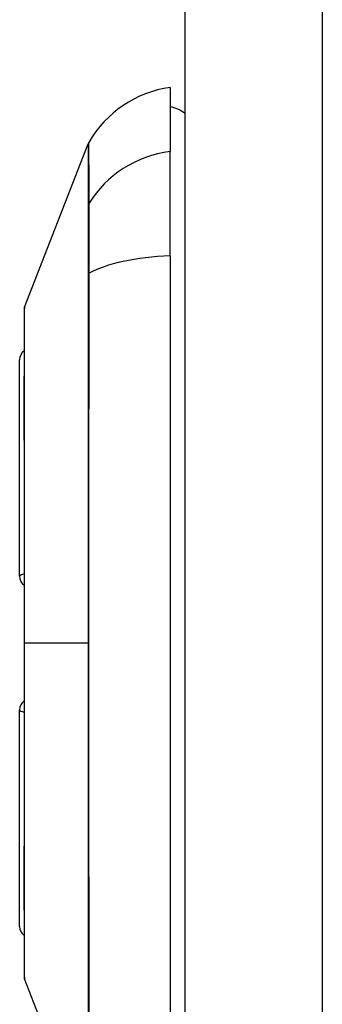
# Model space of a CAD drawing. Header units: inches. Extents: x 0 to 80.3, y -11 to 43.1.
# Tile 66 of 74: x 46.9 to 47.2, y 16.8 to 17.9. Entities that reach past the tile are written whole.
import ezdxf

# ---------------------------------------------------------------- set-up
doc = ezdxf.new("R2010")
doc.units = ezdxf.units.IN
doc.header["$MEASUREMENT"] = 0
doc.layers.add('Visible Edges(ANSI)', color=7, linetype='Continuous', lineweight=25)
doc.layers.add('Visible Tangent Edges(ANSI)', color=7, linetype='Continuous', lineweight=25)

msp = doc.modelspace()

# ---------------------------------------------------------------- linework, layer by layer
at = {"layer": 'Visible Edges(ANSI)'}
for p, q in [((47.0667, 32.6239), (47.0667, 13.1129)), ((47.0509, 17.8074), (47.0509, 17.7394)), ((46.8964, 17.5738), (46.964, 17.7477)), ((47.0509, 17.6286), (47.0509, 17.7394)), ((47.0509, 17.6286), (47.0509, 16.8051)), ((46.8911, 17.2879), (46.8911, 17.5181)), ((46.8911, 16.9157), (46.8911, 17.1459)), ((46.964, 16.6861), (46.8964, 16.86))]:
    msp.add_line(p, q, dxfattribs=at)
at = {"layer": 'Visible Edges(ANSI)', "flags": 128}
msp.add_lwpolyline([(46.896, 17.572), (46.896, 17.5716), (46.896, 17.5703), (46.896, 17.5681), (46.896, 17.5652), (46.896, 17.5614), (46.896, 17.5567), (46.896, 17.5513), (46.896, 17.545), (46.8959, 17.5379), (46.8959, 17.5301), (46.8959, 17.5215), (46.8959, 17.5121), (46.8959, 17.5022), (46.8958, 17.4915), (46.8958, 17.4802), (46.8958, 17.4682), (46.8958, 17.4556), (46.8958, 17.4424), (46.8959, 17.4287), (46.8959, 17.4145), (46.8959, 17.3997), (46.8959, 17.3845), (46.8959, 17.3689), (46.896, 17.353), (46.896, 17.3368), (46.896, 17.3203), (46.896, 17.3035), (46.896, 17.2865), (46.896, 17.2693), (46.896, 17.2519), (46.896, 17.2346), (46.896, 17.2172), (46.896, 17.1998), (46.896, 17.1824), (46.896, 17.1651), (46.896, 17.1478), (46.896, 17.1307), (46.896, 17.1139), (46.896, 17.0973), (46.896, 17.0811), (46.8959, 17.0652), (46.8959, 17.0496), (46.8959, 17.0343), (46.8959, 17.0195), (46.8959, 17.0052), (46.8958, 16.9914), (46.8958, 16.9782), (46.8958, 16.9656), (46.8958, 16.9536), (46.8958, 16.9423), (46.8959, 16.9316), (46.8959, 16.9216), (46.8959, 16.9123), (46.8959, 16.9037), (46.8959, 16.8959), (46.896, 16.8888), (46.896, 16.8825), (46.896, 16.877), (46.896, 16.8724), (46.896, 16.8686), (46.896, 16.8656), (46.896, 16.8635), (46.896, 16.8622), (46.896, 16.8618)], dxfattribs=at)
at = {"layer": 'Visible Edges(ANSI)'}
for centre, radius, start, end in [((47.0672, 17.6905), 0.1181, 97.9413, 150.2709), ((47.043, 17.7484), 0.0394, 53.1301, 78.463), ((46.9732, 17.7442), 0.00984, 150.2709, 158.7495), ((46.901, 17.572), 0.00492, 158.7495, 179.7912), ((46.9029, 17.5181), 0.0118, 126.5366, 180), ((46.9029, 17.2879), 0.0118, 180, 234.1258), ((46.9029, 17.1459), 0.0118, 125.8742, 180), ((46.9029, 16.9157), 0.0118, 180, 233.4634), ((46.901, 16.8618), 0.00492, 180.2088, 201.2505)]:
    msp.add_arc(centre, radius, start, end, dxfattribs=at)
at = {"layer": 'Visible Tangent Edges(ANSI)'}
for p, q in [((47.2127, 13.1129), (47.2127, 32.6239)), ((46.964, 17.6825), (46.964, 17.6824)), ((46.964, 17.6093), (46.964, 17.6089)), ((46.896, 17.2169), (46.8964, 17.2169)), ((46.964, 17.2169), (46.8964, 17.2169))]:
    msp.add_line(p, q, dxfattribs=at)
at = {"layer": 'Visible Tangent Edges(ANSI)', "flags": 128}
for points in [[(46.9649, 17.6845), (46.9649, 17.6897), (46.9649, 17.6947), (46.9648, 17.6995), (46.9648, 17.704), (46.9648, 17.7084), (46.9648, 17.7126), (46.9648, 17.7165), (46.9648, 17.7202), (46.9648, 17.7237), (46.9647, 17.7269), (46.9647, 17.73), (46.9647, 17.7328), (46.9647, 17.7354), (46.9647, 17.7378), (46.9647, 17.7399), (46.9647, 17.7418), (46.9647, 17.7435), (46.9647, 17.745), (46.9647, 17.7462), (46.9647, 17.7472), (46.9647, 17.748), (46.9647, 17.7486), (46.9647, 17.7489), (46.9647, 17.749)], [(46.964, 17.7477), (46.964, 17.7476), (46.964, 17.7473), (46.964, 17.7467), (46.964, 17.7459), (46.964, 17.7449), (46.964, 17.7436), (46.964, 17.7421), (46.964, 17.7404), (46.964, 17.7385), (46.964, 17.7363), (46.964, 17.7339), (46.964, 17.7313), (46.964, 17.7284), (46.964, 17.7254), (46.964, 17.7221), (46.964, 17.7185), (46.964, 17.7148), (46.964, 17.7108), (46.964, 17.7067), (46.964, 17.7023), (46.964, 17.6977), (46.964, 17.6928), (46.964, 17.6878), (46.964, 17.6825)], [(46.964, 17.6824), (46.964, 17.6809), (46.964, 17.6792), (46.964, 17.6773), (46.964, 17.6753), (46.964, 17.6732), (46.964, 17.6709), (46.964, 17.6684), (46.964, 17.6659), (46.964, 17.6631), (46.964, 17.6603), (46.964, 17.6573), (46.964, 17.6543), (46.964, 17.651), (46.964, 17.6477), (46.964, 17.6443), (46.964, 17.6408), (46.964, 17.6371), (46.964, 17.6334), (46.964, 17.6296), (46.964, 17.6257), (46.964, 17.6217), (46.964, 17.6176), (46.964, 17.6135), (46.964, 17.6093)], [(46.9649, 17.61), (46.9649, 17.6143), (46.9649, 17.6185), (46.9649, 17.6226), (46.9649, 17.6267), (46.9649, 17.6307), (46.9649, 17.6346), (46.965, 17.6385), (46.965, 17.6422), (46.965, 17.6458), (46.965, 17.6493), (46.965, 17.6527), (46.965, 17.656), (46.965, 17.6591), (46.965, 17.6622), (46.965, 17.6651), (46.965, 17.6678), (46.965, 17.6704), (46.9649, 17.6729), (46.9649, 17.6752), (46.9649, 17.6774), (46.9649, 17.6794), (46.9649, 17.6812), (46.9649, 17.6829), (46.9649, 17.6845)], [(46.964, 17.6089), (46.964, 17.5931), (46.964, 17.5773), (46.964, 17.5614), (46.964, 17.5455), (46.964, 17.5295), (46.964, 17.5134), (46.964, 17.4973), (46.964, 17.4811), (46.964, 17.4648), (46.964, 17.4485), (46.964, 17.4322), (46.964, 17.4158), (46.964, 17.3993), (46.964, 17.3828), (46.964, 17.3663), (46.964, 17.3497), (46.964, 17.3332), (46.964, 17.3166), (46.964, 17.3), (46.964, 17.2834), (46.964, 17.2667), (46.964, 17.2501), (46.964, 17.2335), (46.964, 17.2169)], [(46.9649, 16.8238), (46.9649, 16.8555), (46.9648, 16.8874), (46.9648, 16.9197), (46.9648, 16.9522), (46.9647, 16.985), (46.9647, 17.0179), (46.9647, 17.051), (46.9647, 17.0842), (46.9647, 17.1175), (46.9647, 17.1508), (46.9647, 17.1841), (46.9647, 17.2174), (46.9647, 17.2506), (46.9647, 17.2839), (46.9647, 17.3172), (46.9647, 17.3504), (46.9647, 17.3835), (46.9647, 17.4165), (46.9647, 17.4493), (46.9648, 17.4819), (46.9648, 17.5143), (46.9648, 17.5464), (46.9649, 17.5784), (46.9649, 17.61)], [(46.896, 17.4915), (46.896, 17.4979), (46.8961, 17.5041), (46.8961, 17.5101), (46.8961, 17.5158), (46.8961, 17.5213), (46.8961, 17.5265), (46.8962, 17.5315), (46.8962, 17.5362), (46.8962, 17.5407), (46.8962, 17.5449), (46.8962, 17.5488), (46.8963, 17.5525), (46.8963, 17.5559), (46.8963, 17.559), (46.8963, 17.5618), (46.8963, 17.5643), (46.8963, 17.5665), (46.8963, 17.5684), (46.8964, 17.57), (46.8964, 17.5714), (46.8964, 17.5724), (46.8964, 17.5731), (46.8964, 17.5736), (46.8964, 17.5738)], [(46.896, 17.4444), (46.896, 17.4466), (46.896, 17.4487), (46.896, 17.4508), (46.896, 17.4529), (46.896, 17.455), (46.896, 17.457), (46.896, 17.4591), (46.896, 17.4611), (46.896, 17.4631), (46.896, 17.4651), (46.896, 17.4671), (46.896, 17.4691), (46.896, 17.471), (46.896, 17.473), (46.896, 17.4749), (46.896, 17.4768), (46.896, 17.4787), (46.896, 17.4806), (46.896, 17.4824), (46.896, 17.4843), (46.896, 17.4861), (46.896, 17.4879), (46.896, 17.4897), (46.896, 17.4915)], [(46.8964, 17.2169), (46.8964, 17.2271), (46.8964, 17.2374), (46.8964, 17.2477), (46.8964, 17.2579), (46.8964, 17.2682), (46.8963, 17.2783), (46.8963, 17.2885), (46.8963, 17.2985), (46.8963, 17.3085), (46.8963, 17.3184), (46.8963, 17.3282), (46.8963, 17.3379), (46.8962, 17.3475), (46.8962, 17.357), (46.8962, 17.3664), (46.8962, 17.3757), (46.8962, 17.3849), (46.8961, 17.3939), (46.8961, 17.4027), (46.8961, 17.4114), (46.8961, 17.4199), (46.8961, 17.4283), (46.896, 17.4365), (46.896, 17.4444)], [(46.896, 16.9893), (46.896, 16.9973), (46.8961, 17.0055), (46.8961, 17.0139), (46.8961, 17.0225), (46.8961, 17.0312), (46.8961, 17.0401), (46.8962, 17.0491), (46.8962, 17.0582), (46.8962, 17.0674), (46.8962, 17.0768), (46.8962, 17.0863), (46.8963, 17.0959), (46.8963, 17.1056), (46.8963, 17.1154), (46.8963, 17.1253), (46.8963, 17.1353), (46.8963, 17.1454), (46.8963, 17.1555), (46.8964, 17.1657), (46.8964, 17.1759), (46.8964, 17.1861), (46.8964, 17.1964), (46.8964, 17.2067), (46.8964, 17.2169)], [(46.964, 17.2169), (46.964, 17.2003), (46.964, 17.1837), (46.964, 17.1671), (46.964, 17.1505), (46.964, 17.1339), (46.964, 17.1174), (46.964, 17.1008), (46.964, 17.0842), (46.964, 17.0677), (46.964, 17.0511), (46.964, 17.0346), (46.964, 17.0182), (46.964, 17.0018), (46.964, 16.9854), (46.964, 16.969), (46.964, 16.9528), (46.964, 16.9365), (46.964, 16.9204), (46.964, 16.9043), (46.964, 16.8882), (46.964, 16.8723), (46.964, 16.8564), (46.964, 16.8407), (46.964, 16.8249)], [(46.896, 16.9423), (46.896, 16.9441), (46.896, 16.9458), (46.896, 16.9477), (46.896, 16.9495), (46.896, 16.9513), (46.896, 16.9532), (46.896, 16.9551), (46.896, 16.957), (46.896, 16.9589), (46.896, 16.9608), (46.896, 16.9627), (46.896, 16.9647), (46.896, 16.9666), (46.896, 16.9686), (46.896, 16.9706), (46.896, 16.9727), (46.896, 16.9747), (46.896, 16.9767), (46.896, 16.9788), (46.896, 16.9809), (46.896, 16.983), (46.896, 16.9851), (46.896, 16.9872), (46.896, 16.9893)], [(46.8964, 16.86), (46.8964, 16.8602), (46.8964, 16.8606), (46.8964, 16.8614), (46.8964, 16.8624), (46.8964, 16.8637), (46.8963, 16.8654), (46.8963, 16.8673), (46.8963, 16.8695), (46.8963, 16.8721), (46.8963, 16.8749), (46.8963, 16.8779), (46.8963, 16.8813), (46.8962, 16.8849), (46.8962, 16.8889), (46.8962, 16.8931), (46.8962, 16.8975), (46.8962, 16.9022), (46.8961, 16.9072), (46.8961, 16.9125), (46.8961, 16.918), (46.8961, 16.9237), (46.8961, 16.9297), (46.896, 16.9359), (46.896, 16.9423)]]:
    msp.add_lwpolyline(points, dxfattribs=at)
at = {"layer": 'Visible Tangent Edges(ANSI)'}
for centre, major_axis, ratio, start_param, end_param in [((47.0672, 17.6286), (-0.1181, 0), 0.946806, 4.850991, 5.760348), ((46.9734, 17.6798), (-0.00984, -0.00009), 0.948405, 5.751701, 5.992347), ((47.0672, 17.591), (-0.1181, 0), 0.321806, 4.850991, 5.760348), ((46.9734, 17.6084), (-0.00984, 0.00003), 0.317047, 5.761322, 6.001968), ((46.9029, 17.2879), (-0.0118, 0), 0.235725, 5.339318, 6.283185), ((46.9029, 17.1459), (-0.0118, 0), 0.235725, 0, 0.943868)]:
    msp.add_ellipse(centre, major_axis=major_axis, ratio=ratio, start_param=start_param, end_param=end_param, dxfattribs=at)

doc.saveas('drawing.dxf')
